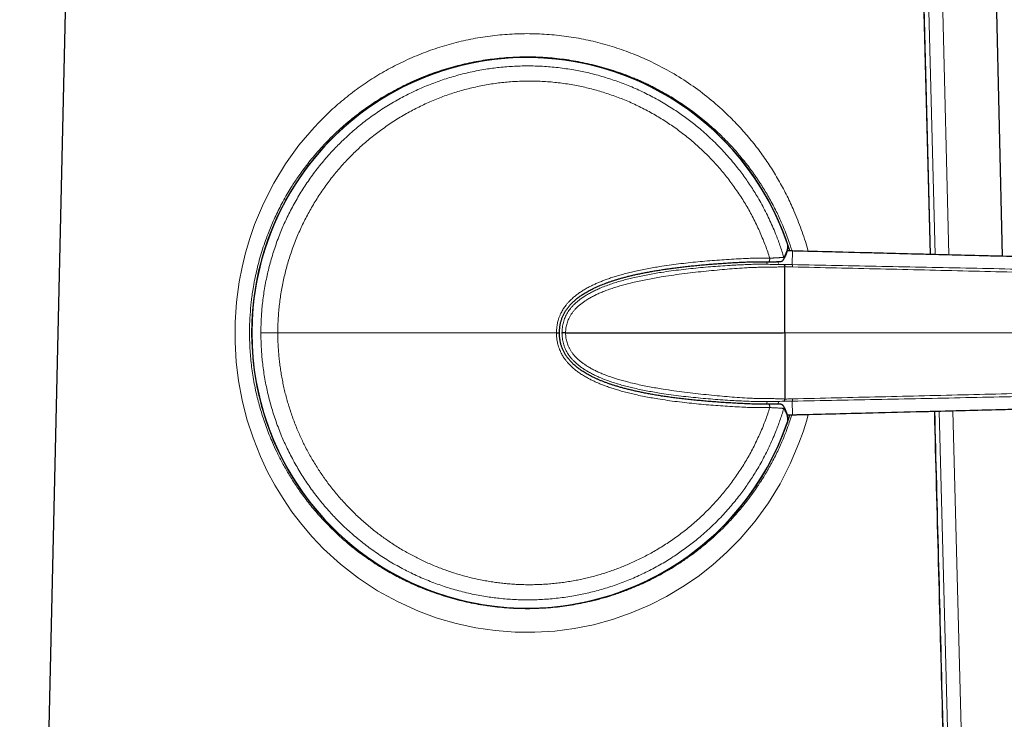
# Model space of a CAD drawing. Header units: millimetres. Extents: x 8 to 834, y 12 to 760.
# Tile 62 of 65: x 580 to 640, y 551 to 594. Entities that reach past the tile are written whole.
import ezdxf

# ---------------------------------------------------------------- set-up
doc = ezdxf.new("R2010")
doc.units = ezdxf.units.MM

msp = doc.modelspace()

# ---------------------------------------------------------------- linework, layer by layer
at = {"color": 7, "linetype": 'Continuous', "lineweight": 30}
for p, q in [((583.83, 635.3), (580.132, 472.7)), ((639.928, 579.474), (638.971, 621.317)), ((627.071, 579.801), (626.831, 579.806)), ((627.07, 579.801), (627.071, 579.801)), ((627.149, 579.799), (627.071, 579.801)), ((613.102, 574.818), (613.125, 574.818)), ((613.341, 574.818), (626.59, 574.818)), ((626.831, 569.83), (627.071, 569.835)), ((627.071, 569.835), (627.07, 569.835)), ((627.071, 569.834), (627.149, 569.836))]:
    msp.add_line(p, q, dxfattribs=at)
at = {"color": 252, "linetype": 'Continuous', "lineweight": 0}
for p, q in [((635.824, 579.579), (634.8, 619.187)), ((635.646, 619.209), (636.667, 579.557)), ((626.849, 580.224), (626.849, 580.225)), ((627.07, 579.801), (626.831, 579.806)), ((627.148, 579.799), (627.07, 579.801)), ((627.131, 578.97), (627.148, 579.799)), ((627.148, 579.799), (627.149, 579.799)), ((625.613, 579.011), (625.574, 579.146)), ((626.265, 579.151), (626.297, 579.032)), ((626.59, 574.818), (626.691, 574.818)), ((626.691, 574.818), (675.857, 574.818)), ((625.575, 570.489), (625.614, 570.624)), ((626.297, 570.604), (626.264, 570.484)), ((627.131, 570.665), (627.148, 569.837)), ((626.831, 569.83), (627.07, 569.835)), ((627.07, 569.835), (627.148, 569.837)), ((627.149, 569.836), (627.148, 569.837)), ((638.25, 485.733), (636.07, 570.063)), ((636.91, 570.084), (639.081, 485.754)), ((626.849, 569.411), (626.849, 569.411))]:
    msp.add_line(p, q, dxfattribs=at)
at = {"color": 252, "linetype": 'Continuous', "lineweight": 0, "flags": 128}
for points in [[(635.526, 579.587), (635.075, 596.633), (634.476, 619.122)], [(628.111, 569.861), (628.014, 569.504), (627.794, 568.803), (627.543, 568.104), (627.013, 566.851), (626.393, 565.644), (625.68, 564.483), (624.869, 563.367), (623.957, 562.298), (623.148, 561.473), (622.295, 560.709), (621.399, 560.005), (620.459, 559.362), (619.474, 558.78), (618.446, 558.258), (617.331, 557.781), (616.194, 557.385), (615.039, 557.069), (613.868, 556.834), (612.681, 556.68), (611.481, 556.607), (610.268, 556.615), (609.064, 556.706), (607.873, 556.879), (606.695, 557.134), (605.534, 557.471), (604.391, 557.89), (603.111, 558.47), (601.9, 559.137), (600.748, 559.896), (599.656, 560.748), (598.624, 561.692), (597.932, 562.414), (597.29, 563.161), (596.696, 563.935), (596.151, 564.735), (595.651, 565.561), (595.196, 566.413), (594.785, 567.291), (594.332, 568.428), (593.96, 569.574), (593.667, 570.729), (593.45, 571.893), (593.307, 573.066), (593.237, 574.249), (593.243, 575.461), (593.328, 576.683), (593.494, 577.913), (593.665, 578.811), (593.877, 579.693), (594.131, 580.561), (594.427, 581.414), (594.96, 582.689), (595.584, 583.916), (596.304, 585.096), (597.123, 586.229), (598.046, 587.314), (598.046, 587.314)], [(625.764, 579.362), (625.764, 579.334), (625.763, 579.306), (625.76, 579.279), (625.756, 579.253), (625.751, 579.229), (625.745, 579.207), (625.738, 579.189), (625.731, 579.173), (625.722, 579.161), (625.714, 579.152), (625.704, 579.147), (625.698, 579.146)], [(595.835, 574.818), (595.766, 574.818), (595.698, 574.818), (595.63, 574.818), (595.565, 574.818), (595.5, 574.818), (595.438, 574.818), (595.377, 574.818), (595.319, 574.818), (595.263, 574.818), (595.209, 574.818), (595.158, 574.818), (595.111, 574.818), (595.066, 574.818), (595.024, 574.818), (594.986, 574.818), (594.951, 574.818), (594.919, 574.818), (594.892, 574.818), (594.868, 574.818), (594.847, 574.818), (594.831, 574.818), (594.819, 574.818), (594.81, 574.818), (594.806, 574.818)], [(625.764, 570.274), (625.764, 570.302), (625.763, 570.33), (625.76, 570.357), (625.756, 570.383), (625.751, 570.406), (625.745, 570.428), (625.738, 570.447), (625.731, 570.463), (625.722, 570.475), (625.714, 570.484), (625.704, 570.488), (625.698, 570.489)]]:
    msp.add_lwpolyline(points, dxfattribs=at)
at = {"color": 7, "linetype": 'Continuous', "lineweight": 30, "flags": 128}
for points in [[(635.553, 579.586), (635.072, 597.794), (634.505, 619.123)], [(626.859, 580.174), (626.856, 580.196), (626.849, 580.224)], [(626.589, 579.258), (626.589, 579.257), (626.587, 579.255)], [(626.589, 570.378), (626.589, 570.379), (626.587, 570.38)], [(626.849, 569.411), (626.856, 569.44), (626.859, 569.462)]]:
    msp.add_lwpolyline(points, dxfattribs=at)
at = {"color": 252, "linetype": 'Continuous', "lineweight": 0}
for centre, radius, start, end in [((610.998, 574.818), 16.755, 17.30951, 270), ((610.998, 574.818), 16.747, 18.83492, 341.16508), ((626.421, 579.366), 0.2, 327.02142, 16.48822), ((626.421, 570.269), 0.2, 343.51178, 32.99857), ((610.998, 574.818), 16.755, 270, 342.6906)]:
    msp.add_arc(centre, radius, start, end, dxfattribs=at)
at = {"color": 7, "linetype": 'Continuous', "lineweight": 30}
for radius, start, end in [(16.75, 17.31507, 225), (16.747, 18.83506, 180), (16.747, 180, 341.16494), (16.75, 225, 342.68411)]:
    msp.add_arc((610.998, 574.818), radius, start, end, dxfattribs=at)
at = {"color": 252, "linetype": 'Continuous', "lineweight": 0}
for points, knots in [([(598.046, 587.314), (598.313, 587.594), (598.844, 588.151), (599.704, 588.918), (600.606, 589.627), (601.553, 590.274), (602.545, 590.86), (603.593, 591.39), (604.689, 591.858), (605.825, 592.253), (606.98, 592.567), (608.152, 592.801), (609.34, 592.953), (610.541, 593.025), (611.748, 593.015), (612.951, 592.922), (614.14, 592.749), (615.314, 592.493), (616.471, 592.156), (617.668, 591.716), (618.885, 591.164), (620.104, 590.491), (621.26, 589.728), (622.353, 588.872), (623.285, 588.017), (624.07, 587.197), (624.718, 586.44), (625.317, 585.655), (625.867, 584.844), (626.371, 584.006), (626.828, 583.141), (627.276, 582.177), (627.689, 581.112), (627.972, 580.283), (628.083, 579.831), (628.097, 579.775)], [0, 0, 0, 0, 0.031403, 0.062469, 0.093299, 0.124001, 0.154681, 0.185449, 0.21731, 0.248696, 0.279744, 0.310592, 0.341383, 0.37226, 0.403374, 0.434347, 0.465286, 0.496335, 0.527638, 0.559335, 0.596477, 0.633333, 0.670315, 0.70761, 0.745405, 0.772763, 0.799729, 0.826371, 0.85276, 0.878968, 0.90507, 0.931142, 0.963675, 0.995529, 1, 1, 1, 1]), ([(627.12, 579.8), (627.09, 579.897), (627.011, 580.149), (626.869, 580.552), (626.695, 581.01), (626.464, 581.564), (626.157, 582.226), (625.767, 582.968), (625.459, 583.487), (625.273, 583.783), (625.212, 583.877), (625.15, 583.973), (625.087, 584.068), (625.023, 584.164), (624.955, 584.265), (624.867, 584.392), (624.76, 584.543), (624.629, 584.725), (624.478, 584.927), (624.298, 585.16), (624.087, 585.423), (623.843, 585.715), (623.564, 586.032), (623.247, 586.374), (622.76, 586.871), (622.105, 587.476), (621.286, 588.142), (620.477, 588.721), (619.834, 589.128), (619.364, 589.401), (619.065, 589.567), (618.771, 589.722), (618.482, 589.867), (618.199, 590.003), (617.922, 590.13), (617.651, 590.249), (617.103, 590.477), (616.266, 590.783), (615.123, 591.112), (613.975, 591.357), (612.827, 591.521), (611.687, 591.606), (610.559, 591.614), (609.438, 591.547), (608.317, 591.407), (607.382, 591.225), (606.634, 591.039), (606.07, 590.879), (605.507, 590.697), (604.946, 590.494), (604.388, 590.27), (603.869, 590.039), (603.386, 589.805), (602.933, 589.569), (602.475, 589.312), (602.011, 589.033), (601.544, 588.73), (601.118, 588.434), (600.69, 588.116), (600.24, 587.761), (599.713, 587.311), (599.134, 586.774), (598.75, 586.369), (598.547, 586.155)], [0, 0, 0, 0, 0.008542, 0.022161, 0.035977, 0.049991, 0.073056, 0.098094, 0.121764, 0.124978, 0.128218, 0.131484, 0.134776, 0.138095, 0.141441, 0.145347, 0.151459, 0.157491, 0.164764, 0.173278, 0.183032, 0.194025, 0.206258, 0.21973, 0.23444, 0.266616, 0.296967, 0.325497, 0.352213, 0.362214, 0.371937, 0.381382, 0.390549, 0.399439, 0.408052, 0.416389, 0.424452, 0.458136, 0.491186, 0.523646, 0.555563, 0.586985, 0.617965, 0.648436, 0.679518, 0.711261, 0.727397, 0.743715, 0.760219, 0.776916, 0.793809, 0.810903, 0.824897, 0.839367, 0.854315, 0.869743, 0.885654, 0.902048, 0.914418, 0.931608, 0.9516, 0.974396, 1, 1, 1, 1]), ([(626.613, 579.423), (626.576, 579.543), (626.504, 579.784), (626.384, 580.142), (626.256, 580.497), (626.106, 580.885), (625.931, 581.305), (625.726, 581.754), (625.509, 582.198), (625.277, 582.635), (625.047, 583.041), (624.818, 583.417), (624.595, 583.765), (624.363, 584.107), (624.122, 584.443), (623.863, 584.786), (623.582, 585.137), (623.275, 585.5), (622.951, 585.86), (622.61, 586.217), (622.259, 586.563), (621.897, 586.898), (621.545, 587.205), (621.206, 587.484), (620.881, 587.738), (620.55, 587.984), (620.212, 588.221), (619.854, 588.46), (619.474, 588.698), (619.07, 588.936), (618.655, 589.163), (618.231, 589.38), (617.801, 589.585), (617.372, 589.774), (616.945, 589.947), (616.522, 590.106), (616.09, 590.253), (615.652, 590.39), (615.206, 590.515), (614.775, 590.623), (614.357, 590.715), (613.933, 590.798), (613.484, 590.873), (613.01, 590.938), (612.534, 590.989), (612.066, 591.025), (611.604, 591.048), (611.15, 591.057), (610.692, 591.054), (610.231, 591.037), (609.767, 591.007), (609.322, 590.966), (608.896, 590.915), (608.466, 590.852), (608.016, 590.773), (607.547, 590.677), (607.08, 590.567), (606.625, 590.446), (606.181, 590.313), (605.749, 590.171), (605.317, 590.015), (604.887, 589.846), (604.458, 589.663), (604.051, 589.476), (603.665, 589.285), (603.28, 589.083), (602.882, 588.859), (602.472, 588.612), (602.069, 588.354), (601.68, 588.088), (601.306, 587.816), (600.946, 587.538), (600.591, 587.248), (600.242, 586.946), (599.899, 586.631), (599.577, 586.319), (599.277, 586.012), (598.982, 585.693), (598.681, 585.35), (598.376, 584.982), (598.083, 584.605), (597.805, 584.226), (597.543, 583.845), (597.296, 583.464), (597.058, 583.073), (596.829, 582.673), (596.61, 582.263), (596.411, 581.863), (596.23, 581.473), (596.057, 581.076), (595.888, 580.653), (595.723, 580.206), (595.571, 579.754), (595.435, 579.305), (595.314, 578.86), (595.208, 578.42), (595.113, 577.973), (595.03, 577.52), (594.959, 577.062), (594.904, 576.62), (594.862, 576.193), (594.831, 575.76), (594.81, 575.301), (594.807, 574.979), (594.806, 574.818)], [0, 0, 0, 0, 0.008126, 0.016253, 0.024381, 0.032507, 0.043146, 0.053793, 0.064442, 0.075089, 0.085728, 0.094634, 0.103543, 0.112455, 0.121365, 0.13027, 0.140335, 0.150399, 0.161036, 0.171681, 0.182328, 0.192972, 0.203609, 0.212512, 0.221419, 0.230327, 0.239234, 0.248136, 0.258196, 0.268255, 0.278543, 0.288836, 0.299128, 0.309417, 0.319192, 0.328968, 0.338743, 0.348741, 0.35874, 0.368738, 0.377593, 0.386447, 0.396779, 0.407115, 0.417452, 0.427783, 0.4376, 0.447419, 0.457236, 0.467277, 0.477321, 0.487362, 0.496257, 0.505151, 0.5155, 0.525853, 0.536207, 0.546556, 0.556389, 0.566225, 0.576059, 0.586119, 0.596181, 0.606242, 0.615154, 0.624066, 0.634395, 0.64473, 0.655064, 0.665394, 0.675209, 0.685027, 0.694842, 0.704884, 0.714929, 0.724971, 0.733866, 0.742762, 0.753066, 0.763375, 0.773683, 0.783987, 0.793778, 0.803571, 0.813362, 0.82338, 0.833399, 0.843416, 0.85229, 0.861164, 0.871435, 0.881711, 0.891987, 0.902258, 0.912018, 0.92178, 0.93154, 0.941525, 0.951512, 0.961498, 0.970343, 0.979189, 0.989594, 1, 1, 1, 1]), ([(595.835, 574.818), (595.837, 574.97), (595.839, 575.274), (595.861, 575.719), (595.893, 576.152), (595.936, 576.573), (595.991, 576.993), (596.058, 577.412), (596.137, 577.83), (596.228, 578.245), (596.329, 578.654), (596.443, 579.067), (596.572, 579.485), (596.715, 579.906), (596.87, 580.324), (597.035, 580.73), (597.208, 581.124), (597.39, 581.508), (597.581, 581.886), (597.783, 582.259), (597.996, 582.628), (598.219, 582.989), (598.45, 583.343), (598.695, 583.695), (598.954, 584.047), (599.228, 584.397), (599.512, 584.74), (599.801, 585.069), (600.095, 585.385), (600.392, 585.687), (600.698, 585.982), (601.012, 586.268), (601.335, 586.547), (601.665, 586.815), (602, 587.074), (602.347, 587.326), (602.707, 587.574), (603.082, 587.815), (603.463, 588.045), (603.845, 588.261), (604.227, 588.463), (604.608, 588.651), (604.994, 588.829), (605.386, 588.997), (605.784, 589.153), (606.185, 589.299), (606.587, 589.432), (606.999, 589.556), (607.422, 589.67), (607.857, 589.774), (608.295, 589.865), (608.728, 589.942), (609.155, 590.005), (609.577, 590.055), (610, 590.093), (610.425, 590.12), (610.852, 590.134), (611.278, 590.137), (611.701, 590.127), (612.13, 590.105), (612.568, 590.07), (613.012, 590.021), (613.455, 589.96), (613.888, 589.886), (614.31, 589.802), (614.722, 589.708), (615.131, 589.602), (615.538, 589.485), (615.942, 589.356), (616.342, 589.217), (616.736, 589.067), (617.131, 588.904), (617.53, 588.727), (617.93, 588.535), (618.325, 588.331), (618.707, 588.12), (619.076, 587.902), (619.433, 587.678), (619.783, 587.444), (620.127, 587.201), (620.464, 586.949), (620.794, 586.687), (621.118, 586.417), (621.438, 586.133), (621.756, 585.835), (622.071, 585.523), (622.376, 585.203), (622.667, 584.879), (622.945, 584.552), (623.209, 584.223), (623.465, 583.887), (623.711, 583.544), (623.947, 583.195), (624.174, 582.839), (624.391, 582.477), (624.602, 582.103), (624.805, 581.717), (625, 581.318), (625.184, 580.914), (625.351, 580.517), (625.502, 580.128), (625.64, 579.747), (625.722, 579.49), (625.764, 579.362)], [0, 0, 0, 0, 0.010482, 0.020964, 0.03068, 0.040399, 0.050119, 0.059834, 0.069629, 0.079424, 0.089064, 0.098703, 0.108931, 0.119163, 0.129395, 0.139622, 0.149357, 0.159096, 0.168834, 0.178569, 0.18838, 0.198192, 0.207853, 0.217515, 0.227747, 0.237983, 0.248219, 0.258451, 0.26821, 0.277972, 0.287734, 0.297493, 0.307327, 0.317162, 0.326848, 0.336534, 0.346786, 0.357042, 0.367299, 0.377551, 0.387342, 0.397137, 0.406931, 0.416722, 0.426591, 0.436459, 0.446177, 0.455895, 0.466191, 0.476492, 0.486792, 0.497088, 0.506875, 0.516666, 0.526456, 0.536243, 0.54611, 0.555977, 0.565687, 0.575398, 0.585705, 0.596016, 0.606327, 0.616634, 0.626366, 0.636102, 0.645838, 0.65557, 0.665379, 0.675189, 0.684847, 0.694506, 0.704735, 0.714968, 0.725201, 0.735429, 0.745124, 0.754822, 0.764521, 0.774215, 0.78391, 0.793609, 0.803307, 0.813002, 0.823182, 0.833366, 0.843549, 0.853729, 0.863428, 0.873131, 0.882833, 0.892532, 0.902231, 0.911934, 0.921636, 0.931335, 0.941525, 0.951718, 0.961912, 0.972102, 0.981401, 0.990701, 1, 1, 1, 1]), ([(598.547, 586.155), (598.416, 586.01), (598.163, 585.73), (597.817, 585.311), (597.51, 584.918), (597.241, 584.553), (597.008, 584.218), (596.807, 583.915), (596.602, 583.592), (596.38, 583.223), (596.142, 582.799), (595.914, 582.366), (595.706, 581.94), (595.517, 581.523), (595.345, 581.115), (595.102, 580.495), (594.816, 579.653), (594.53, 578.578), (594.337, 577.593), (594.214, 576.705), (594.144, 575.916), (594.111, 575.136), (594.115, 574.292), (594.168, 573.371), (594.287, 572.36), (594.437, 571.532), (594.584, 570.89), (594.701, 570.437), (594.832, 569.982), (594.978, 569.524), (595.139, 569.065), (595.317, 568.605), (595.525, 568.109), (595.774, 567.565), (596.079, 566.963), (596.435, 566.329), (596.834, 565.686), (597.213, 565.135), (597.55, 564.68), (597.839, 564.312), (598.138, 563.953), (598.447, 563.602), (598.766, 563.259), (599.301, 562.716), (600.069, 562.015), (601.096, 561.216), (601.937, 560.658), (602.564, 560.287), (602.971, 560.061), (603.375, 559.85), (603.778, 559.655), (604.192, 559.466), (604.84, 559.192), (605.736, 558.865), (606.877, 558.536), (608.024, 558.292), (609.171, 558.128), (610.309, 558.044), (611.441, 558.036), (612.571, 558.103), (613.705, 558.247), (614.689, 558.44), (615.519, 558.651), (616.199, 558.854), (616.876, 559.088), (617.536, 559.348), (618.147, 559.619), (618.713, 559.895), (619.249, 560.182), (619.79, 560.496), (620.334, 560.84), (620.836, 561.185), (621.343, 561.561), (621.873, 561.984), (622.307, 562.365), (622.612, 562.648), (622.777, 562.806), (622.944, 562.97), (623.113, 563.141), (623.284, 563.318), (623.579, 563.634), (623.963, 564.071), (624.396, 564.612), (624.739, 565.075), (625.004, 565.457), (625.201, 565.755), (625.338, 565.972), (625.449, 566.152), (625.55, 566.32), (625.658, 566.505), (625.762, 566.69), (625.863, 566.873), (625.996, 567.121), (626.155, 567.434), (626.335, 567.81), (626.5, 568.177), (626.65, 568.535), (626.866, 569.08), (627.009, 569.517), (627.112, 569.835)], [0, 0, 0, 0, 0.009945, 0.019126, 0.027543, 0.035196, 0.042083, 0.048206, 0.053564, 0.061389, 0.069837, 0.078003, 0.085888, 0.093493, 0.100819, 0.107866, 0.126438, 0.144525, 0.16216, 0.175109, 0.187839, 0.200364, 0.212701, 0.228508, 0.244954, 0.26207, 0.269618, 0.277298, 0.285109, 0.293054, 0.301135, 0.309353, 0.317709, 0.328161, 0.339542, 0.351855, 0.365099, 0.378091, 0.38607, 0.394052, 0.402036, 0.410023, 0.418013, 0.426005, 0.449126, 0.471142, 0.492063, 0.499986, 0.507743, 0.515334, 0.522761, 0.530024, 0.537901, 0.557609, 0.576933, 0.595904, 0.61455, 0.632904, 0.650948, 0.669041, 0.687448, 0.7062, 0.717632, 0.729204, 0.740924, 0.752797, 0.764226, 0.774026, 0.784159, 0.794627, 0.805432, 0.816575, 0.82539, 0.83748, 0.851041, 0.854837, 0.858733, 0.86273, 0.866829, 0.871028, 0.875329, 0.888981, 0.900799, 0.910781, 0.918495, 0.924582, 0.929042, 0.931646, 0.935347, 0.938993, 0.942583, 0.946118, 0.949597, 0.956867, 0.963882, 0.970643, 0.977152, 0.983407, 1, 1, 1, 1]), ([(626.613, 579.423), (626.627, 579.446), (626.656, 579.491), (626.695, 579.559), (626.729, 579.627), (626.759, 579.695), (626.785, 579.763), (626.807, 579.831), (626.824, 579.899), (626.841, 579.988), (626.853, 580.096), (626.85, 580.182), (626.849, 580.224)], [0, 0, 0, 0, 0.085175, 0.17035, 0.255526, 0.340705, 0.425884, 0.511066, 0.596248, 0.681431, 0.840714, 1, 1, 1, 1]), ([(612.792, 574.818), (612.794, 574.881), (612.797, 575.007), (612.812, 575.174), (612.834, 575.32), (612.859, 575.444), (612.893, 575.581), (612.94, 575.73), (613.002, 575.89), (613.069, 576.034), (613.137, 576.161), (613.204, 576.272), (613.274, 576.378), (613.356, 576.491), (613.454, 576.611), (613.568, 576.736), (613.678, 576.845), (613.783, 576.941), (613.905, 577.047), (614.059, 577.167), (614.259, 577.308), (614.48, 577.447), (614.708, 577.576), (614.927, 577.689), (615.14, 577.79), (615.358, 577.885), (615.583, 577.976), (615.824, 578.067), (616.084, 578.158), (616.361, 578.247), (616.664, 578.337), (616.992, 578.426), (617.342, 578.514), (617.711, 578.597), (618.096, 578.678), (618.502, 578.755), (618.967, 578.835), (619.491, 578.916), (620.073, 578.995), (620.656, 579.065), (621.24, 579.127), (621.824, 579.181), (622.409, 579.229), (622.995, 579.271), (623.583, 579.307), (624.107, 579.336), (624.568, 579.354), (624.967, 579.361), (625.366, 579.363), (625.631, 579.362), (625.764, 579.362)], [0, 0, 0, 0, 0.0124061, 0.0248071, 0.0331155, 0.0414165, 0.0497173, 0.0609989, 0.0722932, 0.0835755, 0.0922107, 0.1008463, 0.1091064, 0.1173663, 0.1285333, 0.1397101, 0.1508809, 0.159357, 0.1678332, 0.1829906, 0.1981501, 0.216519, 0.2348894, 0.2503172, 0.2657457, 0.2818748, 0.2980075, 0.314138, 0.3336015, 0.3530685, 0.3725334, 0.3969644, 0.4213959, 0.4451907, 0.473013, 0.500838, 0.5286613, 0.5684771, 0.6082975, 0.6481153, 0.6881123, 0.7281119, 0.7681099, 0.8085653, 0.8490224, 0.8894782, 0.917105, 0.9447355, 0.972369, 1, 1, 1, 1]), ([(625.764, 579.362), (625.787, 579.363), (625.832, 579.365), (625.899, 579.368), (625.964, 579.371), (626.036, 579.374), (626.112, 579.378), (626.191, 579.382), (626.266, 579.387), (626.334, 579.391), (626.396, 579.395), (626.45, 579.4), (626.497, 579.404), (626.537, 579.408), (626.569, 579.412), (626.592, 579.416), (626.608, 579.419), (626.611, 579.422), (626.613, 579.423)], [0, 0, 0, 0, 0.048151, 0.096301, 0.144905, 0.193508, 0.260193, 0.327294, 0.395717, 0.464604, 0.530299, 0.59687, 0.66389, 0.731836, 0.797703, 0.864019, 0.931762, 1, 1, 1, 1]), ([(678.007, 578.493), (672.324, 578.64), (663.8, 578.86), (652.435, 579.152), (643.959, 579.37), (636.927, 579.55), (631.34, 579.694), (628.546, 579.764), (627.148, 579.799), (627.148, 579.799)], [0, 0, 0, 0, 0.3352309, 0.5028463, 0.6704618, 0.8352301, 0.9176145, 0.9999988, 1, 1, 1, 1]), ([(613.125, 574.818), (613.126, 574.872), (613.128, 574.98), (613.144, 575.142), (613.169, 575.302), (613.205, 575.458), (613.252, 575.611), (613.311, 575.761), (613.38, 575.906), (613.459, 576.047), (613.548, 576.181), (613.645, 576.309), (613.75, 576.431), (613.875, 576.561), (614.021, 576.695), (614.189, 576.832), (614.364, 576.959), (614.545, 577.078), (614.75, 577.2), (614.98, 577.323), (615.234, 577.446), (615.515, 577.569), (615.823, 577.69), (616.158, 577.807), (616.497, 577.915), (616.838, 578.013), (617.181, 578.103), (617.547, 578.191), (617.935, 578.276), (618.345, 578.357), (618.756, 578.43), (619.23, 578.508), (619.766, 578.586), (620.365, 578.662), (620.963, 578.729), (621.561, 578.787), (622.157, 578.839), (622.752, 578.884), (623.304, 578.919), (623.812, 578.948), (624.276, 578.972), (624.743, 578.991), (625.213, 578.989), (625.681, 578.988), (626.151, 578.984), (626.466, 578.981), (626.624, 578.98)], [0, 0, 0, 0, 0.010441, 0.020905, 0.031304, 0.041613, 0.051891, 0.062227, 0.072625, 0.083044, 0.09344, 0.103809, 0.114195, 0.124632, 0.138706, 0.152772, 0.166814, 0.180868, 0.194931, 0.213344, 0.231713, 0.250018, 0.273263, 0.296485, 0.319707, 0.342951, 0.366228, 0.389532, 0.417023, 0.444529, 0.472034, 0.49952, 0.539498, 0.579485, 0.619468, 0.659427, 0.699359, 0.739278, 0.779169, 0.810576, 0.841927, 0.873734, 0.90535, 0.936862, 0.968396, 1, 1, 1, 1]), ([(626.692, 578.841), (626.583, 578.836), (626.364, 578.827), (626.034, 578.818), (625.702, 578.813), (625.369, 578.809), (625.037, 578.805), (624.706, 578.801), (624.287, 578.776), (623.773, 578.745), (623.165, 578.692), (622.541, 578.637), (621.9, 578.574), (621.243, 578.504), (620.586, 578.426), (619.929, 578.339), (619.351, 578.252), (618.855, 578.17), (618.438, 578.095), (618.023, 578.013), (617.61, 577.923), (617.229, 577.832), (616.88, 577.74), (616.562, 577.65), (616.248, 577.551), (615.937, 577.445), (615.651, 577.336), (615.39, 577.226), (615.154, 577.116), (614.922, 576.997), (614.713, 576.878), (614.526, 576.759), (614.362, 576.644), (614.204, 576.52), (614.06, 576.392), (613.929, 576.261), (613.813, 576.127), (613.708, 575.985), (613.614, 575.836), (613.538, 575.688), (613.478, 575.545), (613.431, 575.407), (613.393, 575.266), (613.367, 575.121), (613.347, 574.971), (613.343, 574.87), (613.341, 574.818)], [0, 0, 0, 0, 0.022757, 0.04546, 0.068235, 0.091048, 0.113876, 0.136524, 0.158901, 0.200908, 0.242892, 0.284853, 0.329778, 0.374676, 0.419558, 0.464404, 0.509167, 0.537611, 0.566042, 0.594435, 0.62276, 0.650996, 0.673109, 0.695155, 0.717129, 0.73903, 0.760865, 0.778206, 0.795541, 0.81285, 0.830066, 0.84349, 0.856803, 0.870053, 0.883233, 0.89508, 0.906737, 0.91835, 0.929995, 0.941562, 0.951121, 0.960656, 0.970252, 0.97999, 0.989782, 1, 1, 1, 1]), ([(626.624, 578.98), (626.708, 578.978), (626.877, 578.975), (627.046, 578.972), (627.131, 578.97)], [0, 0, 0, 0, 0.500128, 1, 1, 1, 1]), ([(627.149, 578.829), (627.073, 578.831), (626.92, 578.836), (626.768, 578.843), (626.691, 578.846)], [0, 0, 0, 0, 0.499889, 1, 1, 1, 1]), ([(627.131, 578.97), (627.132, 578.969), (627.134, 578.966), (627.138, 578.952), (627.141, 578.931), (627.144, 578.904), (627.147, 578.87), (627.148, 578.843), (627.149, 578.829)], [0, 0, 0, 0, 0.165418, 0.3323303, 0.5, 0.6676697, 0.834582, 1, 1, 1, 1]), ([(627.131, 578.97), (628.947, 578.934), (632.578, 578.862), (638.026, 578.751), (643.473, 578.641), (648.919, 578.532), (654.926, 578.411), (661.496, 578.279), (668.627, 578.136), (673.381, 578.04), (675.758, 577.992)], [0, 0, 0, 0, 0.112003, 0.224002, 0.335997, 0.447993, 0.559991, 0.706659, 0.853329, 1, 1, 1, 1]), ([(675.788, 577.571), (673.973, 577.619), (670.342, 577.717), (664.896, 577.865), (659.45, 578.014), (654.003, 578.164), (648.587, 578.309), (643.204, 578.448), (637.852, 578.58), (632.501, 578.708), (628.933, 578.789), (627.149, 578.829)], [0, 0, 0, 0, 0.1119912, 0.2239828, 0.3359774, 0.4479783, 0.5599865, 0.6699961, 0.7800044, 0.8900056, 1, 1, 1, 1]), ([(626.613, 570.213), (626.576, 570.092), (626.504, 569.851), (626.384, 569.494), (626.256, 569.139), (626.106, 568.751), (625.931, 568.331), (625.726, 567.881), (625.509, 567.437), (625.277, 567.001), (625.047, 566.595), (624.818, 566.219), (624.595, 565.871), (624.363, 565.529), (624.122, 565.193), (623.863, 564.849), (623.582, 564.498), (623.275, 564.136), (622.951, 563.775), (622.61, 563.419), (622.259, 563.073), (621.897, 562.737), (621.545, 562.431), (621.206, 562.152), (620.881, 561.897), (620.55, 561.652), (620.212, 561.414), (619.854, 561.176), (619.474, 560.938), (619.07, 560.7), (618.655, 560.472), (618.231, 560.255), (617.801, 560.05), (617.372, 559.862), (616.945, 559.688), (616.522, 559.53), (616.09, 559.382), (615.652, 559.246), (615.206, 559.121), (614.775, 559.013), (614.357, 558.92), (613.933, 558.837), (613.484, 558.762), (613.01, 558.697), (612.534, 558.646), (612.066, 558.61), (611.604, 558.588), (611.15, 558.578), (610.692, 558.582), (610.231, 558.598), (609.767, 558.628), (609.322, 558.669), (608.896, 558.721), (608.466, 558.784), (608.016, 558.862), (607.547, 558.958), (607.08, 559.068), (606.625, 559.19), (606.181, 559.322), (605.749, 559.465), (605.317, 559.62), (604.887, 559.789), (604.458, 559.972), (604.051, 560.16), (603.665, 560.35), (603.28, 560.553), (602.882, 560.776), (602.472, 561.023), (602.069, 561.282), (601.68, 561.547), (601.306, 561.82), (600.946, 562.097), (600.591, 562.387), (600.242, 562.69), (599.899, 563.004), (599.577, 563.316), (599.277, 563.624), (598.982, 563.942), (598.681, 564.285), (598.376, 564.653), (598.083, 565.031), (597.805, 565.41), (597.543, 565.79), (597.296, 566.171), (597.058, 566.562), (596.829, 566.963), (596.61, 567.373), (596.411, 567.773), (596.23, 568.162), (596.057, 568.56), (595.888, 568.982), (595.723, 569.43), (595.571, 569.882), (595.435, 570.331), (595.314, 570.776), (595.208, 571.216), (595.113, 571.663), (595.03, 572.115), (594.959, 572.573), (594.904, 573.016), (594.862, 573.442), (594.831, 573.876), (594.81, 574.335), (594.807, 574.657), (594.806, 574.818)], [0, 0, 0, 0, 0.008126, 0.016253, 0.024381, 0.032507, 0.043146, 0.053793, 0.064442, 0.075088, 0.085728, 0.094633, 0.103543, 0.112454, 0.121364, 0.13027, 0.140334, 0.150398, 0.161035, 0.17168, 0.182327, 0.192971, 0.203609, 0.212511, 0.221418, 0.230326, 0.239233, 0.248135, 0.258195, 0.268254, 0.278542, 0.288835, 0.299127, 0.309415, 0.31919, 0.328967, 0.338742, 0.348739, 0.358739, 0.368736, 0.377591, 0.386446, 0.396778, 0.407114, 0.41745, 0.427782, 0.437598, 0.447417, 0.457234, 0.467275, 0.477319, 0.48736, 0.496255, 0.505149, 0.515498, 0.525851, 0.536205, 0.546553, 0.556387, 0.566223, 0.576056, 0.586117, 0.596179, 0.606239, 0.615151, 0.624063, 0.634393, 0.644727, 0.655061, 0.665391, 0.675207, 0.685024, 0.69484, 0.704882, 0.714926, 0.724968, 0.733864, 0.742759, 0.753063, 0.763372, 0.77368, 0.783984, 0.793775, 0.803568, 0.813359, 0.823376, 0.833396, 0.843413, 0.852287, 0.861161, 0.871432, 0.881707, 0.891983, 0.902254, 0.912014, 0.921776, 0.931536, 0.941521, 0.951509, 0.961494, 0.970339, 0.979185, 0.989592, 1, 1, 1, 1]), ([(612.792, 574.818), (612.097, 574.818), (610.708, 574.818), (608.614, 574.818), (606.514, 574.818), (604.542, 574.818), (602.701, 574.818), (600.99, 574.818), (599.275, 574.818), (597.554, 574.818), (596.41, 574.818), (595.835, 574.818)], [0, 0, 0, 0, 0.123074, 0.246189, 0.369505, 0.493182, 0.593485, 0.694219, 0.795482, 0.897377, 1, 1, 1, 1]), ([(595.835, 574.818), (595.837, 574.666), (595.839, 574.361), (595.859, 573.94), (595.887, 573.554), (595.921, 573.203), (595.964, 572.847), (596.016, 572.486), (596.077, 572.119), (596.148, 571.755), (596.227, 571.396), (596.313, 571.043), (596.407, 570.697), (596.511, 570.344), (596.627, 569.984), (596.755, 569.619), (596.892, 569.257), (597.034, 568.91), (597.18, 568.576), (597.328, 568.256), (597.487, 567.934), (597.656, 567.61), (597.836, 567.285), (598.023, 566.964), (598.217, 566.651), (598.415, 566.347), (598.618, 566.05), (598.833, 565.751), (599.061, 565.45), (599.302, 565.148), (599.55, 564.851), (599.799, 564.57), (600.046, 564.302), (600.292, 564.049), (600.548, 563.796), (600.815, 563.546), (601.092, 563.297), (601.375, 563.056), (601.661, 562.824), (601.948, 562.601), (602.238, 562.388), (602.539, 562.176), (602.854, 561.966), (603.181, 561.76), (603.514, 561.561), (603.841, 561.377), (604.163, 561.205), (604.48, 561.046), (604.805, 560.892), (605.14, 560.743), (605.485, 560.599), (605.833, 560.464), (606.18, 560.339), (606.526, 560.224), (606.87, 560.118), (607.226, 560.017), (607.593, 559.923), (607.972, 559.837), (608.353, 559.76), (608.724, 559.695), (609.085, 559.641), (609.436, 559.596), (609.794, 559.56), (610.159, 559.531), (610.531, 559.511), (610.904, 559.501), (611.272, 559.499), (611.637, 559.507), (611.997, 559.523), (612.365, 559.548), (612.743, 559.583), (613.129, 559.63), (613.513, 559.686), (613.884, 559.749), (614.241, 559.82), (614.584, 559.896), (614.932, 559.981), (615.283, 560.076), (615.638, 560.182), (615.991, 560.296), (616.337, 560.417), (616.676, 560.545), (617.008, 560.68), (617.346, 560.825), (617.688, 560.983), (618.034, 561.153), (618.376, 561.332), (618.723, 561.525), (619.075, 561.733), (619.43, 561.956), (619.781, 562.19), (620.127, 562.434), (620.468, 562.689), (620.802, 562.954), (621.128, 563.228), (621.45, 563.513), (621.766, 563.81), (622.077, 564.119), (622.379, 564.436), (622.668, 564.757), (622.944, 565.082), (623.207, 565.41), (623.463, 565.746), (623.71, 566.091), (623.949, 566.444), (624.179, 566.805), (624.398, 567.171), (624.609, 567.546), (624.811, 567.931), (625.004, 568.326), (625.186, 568.725), (625.352, 569.12), (625.502, 569.508), (625.64, 569.889), (625.722, 570.145), (625.764, 570.274)], [0, 0, 0, 0, 0.010482, 0.020964, 0.029054, 0.037145, 0.045235, 0.05376, 0.062287, 0.070815, 0.079339, 0.087586, 0.095834, 0.104081, 0.112965, 0.121852, 0.130739, 0.139623, 0.147729, 0.155836, 0.163942, 0.172483, 0.181026, 0.189569, 0.19811, 0.206369, 0.214628, 0.222887, 0.231777, 0.240669, 0.249562, 0.258452, 0.266578, 0.274705, 0.282831, 0.291392, 0.299956, 0.30852, 0.317081, 0.325358, 0.333637, 0.341914, 0.350822, 0.359733, 0.368644, 0.377552, 0.385705, 0.393859, 0.402012, 0.410602, 0.419195, 0.427787, 0.436378, 0.444685, 0.452994, 0.461302, 0.470248, 0.479196, 0.488144, 0.49709, 0.505239, 0.513389, 0.521538, 0.530125, 0.538715, 0.547305, 0.555892, 0.564201, 0.572511, 0.580819, 0.589772, 0.598727, 0.607683, 0.616635, 0.624739, 0.632844, 0.640948, 0.649487, 0.658028, 0.666569, 0.675108, 0.683364, 0.691621, 0.699877, 0.708764, 0.717654, 0.726544, 0.735431, 0.74509, 0.75475, 0.764409, 0.774209, 0.784014, 0.793821, 0.803626, 0.813426, 0.8235, 0.833578, 0.843656, 0.85373, 0.863393, 0.873057, 0.882719, 0.892524, 0.902335, 0.912148, 0.921958, 0.931763, 0.941846, 0.951933, 0.962019, 0.972102, 0.981401, 0.990701, 1, 1, 1, 1]), ([(625.764, 570.274), (625.635, 570.273), (625.377, 570.272), (624.989, 570.274), (624.6, 570.28), (624.149, 570.297), (623.634, 570.325), (623.055, 570.36), (622.474, 570.401), (621.892, 570.448), (621.307, 570.502), (620.721, 570.563), (620.132, 570.633), (619.541, 570.712), (619.008, 570.794), (618.533, 570.875), (618.117, 570.953), (617.721, 571.036), (617.347, 571.121), (616.995, 571.209), (616.669, 571.297), (616.367, 571.387), (616.09, 571.476), (615.83, 571.566), (615.587, 571.657), (615.36, 571.749), (615.142, 571.845), (614.93, 571.945), (614.713, 572.057), (614.486, 572.185), (614.265, 572.324), (614.062, 572.466), (613.907, 572.587), (613.785, 572.692), (613.682, 572.787), (613.572, 572.895), (613.458, 573.02), (613.36, 573.14), (613.276, 573.255), (613.205, 573.361), (613.14, 573.47), (613.072, 573.594), (613.006, 573.736), (612.944, 573.896), (612.896, 574.046), (612.86, 574.187), (612.83, 574.334), (612.806, 574.503), (612.795, 574.67), (612.793, 574.776), (612.792, 574.818)], [0, 0, 0, 0, 0.026888, 0.053779, 0.080666, 0.10755, 0.147438, 0.187328, 0.227215, 0.267246, 0.307279, 0.347309, 0.387706, 0.428106, 0.468501, 0.497012, 0.525525, 0.554035, 0.578603, 0.60283, 0.627057, 0.646505, 0.665955, 0.685401, 0.701685, 0.71797, 0.734252, 0.749442, 0.76463, 0.782978, 0.801324, 0.816745, 0.832164, 0.840444, 0.848725, 0.859879, 0.871039, 0.882189, 0.89067, 0.899151, 0.907454, 0.915757, 0.927037, 0.93833, 0.94961, 0.958246, 0.966881, 0.979285, 0.991688, 1, 1, 1, 1]), ([(613.125, 574.818), (613.126, 574.764), (613.128, 574.655), (613.144, 574.494), (613.169, 574.334), (613.205, 574.177), (613.252, 574.024), (613.311, 573.875), (613.38, 573.729), (613.459, 573.589), (613.548, 573.454), (613.645, 573.326), (613.75, 573.204), (613.875, 573.075), (614.021, 572.94), (614.189, 572.803), (614.364, 572.676), (614.545, 572.557), (614.75, 572.435), (614.98, 572.312), (615.234, 572.19), (615.515, 572.067), (615.823, 571.946), (616.158, 571.828), (616.497, 571.721), (616.838, 571.622), (617.181, 571.532), (617.547, 571.444), (617.935, 571.359), (618.345, 571.279), (618.756, 571.205), (619.23, 571.128), (619.766, 571.05), (620.365, 570.973), (620.963, 570.907), (621.561, 570.848), (622.157, 570.797), (622.752, 570.752), (623.304, 570.716), (623.812, 570.687), (624.276, 570.663), (624.743, 570.645), (625.213, 570.647), (625.681, 570.648), (626.151, 570.651), (626.466, 570.654), (626.624, 570.656)], [0, 0, 0, 0, 0.010441, 0.020905, 0.031304, 0.041613, 0.051891, 0.062227, 0.072625, 0.083044, 0.09344, 0.103809, 0.114195, 0.124632, 0.138706, 0.152772, 0.166814, 0.180868, 0.194931, 0.213344, 0.231713, 0.250018, 0.273263, 0.296485, 0.319707, 0.342951, 0.366228, 0.389532, 0.417023, 0.444529, 0.472034, 0.49952, 0.539498, 0.579485, 0.619468, 0.659427, 0.699359, 0.739278, 0.779169, 0.810576, 0.841927, 0.873734, 0.90535, 0.936862, 0.968396, 1, 1, 1, 1]), ([(626.692, 570.795), (626.583, 570.799), (626.364, 570.808), (626.034, 570.817), (625.702, 570.823), (625.369, 570.827), (625.037, 570.83), (624.706, 570.834), (624.287, 570.86), (623.773, 570.891), (623.165, 570.943), (622.541, 570.999), (621.9, 571.061), (621.243, 571.132), (620.586, 571.209), (619.929, 571.297), (619.351, 571.383), (618.855, 571.466), (618.438, 571.541), (618.023, 571.622), (617.61, 571.712), (617.229, 571.803), (616.88, 571.895), (616.562, 571.986), (616.248, 572.084), (615.937, 572.191), (615.651, 572.3), (615.39, 572.41), (615.154, 572.519), (614.922, 572.638), (614.713, 572.758), (614.526, 572.876), (614.362, 572.992), (614.204, 573.116), (614.06, 573.244), (613.929, 573.375), (613.813, 573.509), (613.708, 573.651), (613.614, 573.8), (613.538, 573.947), (613.478, 574.09), (613.431, 574.228), (613.393, 574.37), (613.367, 574.515), (613.347, 574.665), (613.343, 574.766), (613.341, 574.818)], [0, 0, 0, 0, 0.022757, 0.04546, 0.068235, 0.091048, 0.113876, 0.136524, 0.158901, 0.200908, 0.242892, 0.284853, 0.329778, 0.374676, 0.419558, 0.464404, 0.509167, 0.537611, 0.566042, 0.594435, 0.62276, 0.650996, 0.673109, 0.695155, 0.717129, 0.73903, 0.760865, 0.778206, 0.795541, 0.81285, 0.830066, 0.84349, 0.856803, 0.870053, 0.883233, 0.89508, 0.906737, 0.91835, 0.929995, 0.941562, 0.951121, 0.960656, 0.970252, 0.97999, 0.989782, 1, 1, 1, 1]), ([(627.131, 570.665), (628.947, 570.701), (632.578, 570.773), (638.026, 570.885), (643.473, 570.994), (648.919, 571.104), (654.926, 571.224), (661.496, 571.356), (668.627, 571.5), (673.381, 571.595), (675.758, 571.643)], [0, 0, 0, 0, 0.112003, 0.224002, 0.335997, 0.447993, 0.559991, 0.706659, 0.853329, 1, 1, 1, 1]), ([(675.788, 572.065), (673.973, 572.016), (670.342, 571.918), (664.896, 571.77), (659.45, 571.621), (654.003, 571.472), (648.587, 571.326), (643.204, 571.188), (637.852, 571.056), (632.501, 570.927), (628.933, 570.847), (627.149, 570.806)], [0, 0, 0, 0, 0.1119912, 0.2239828, 0.3359774, 0.4479783, 0.5599865, 0.6699961, 0.7800044, 0.8900056, 1, 1, 1, 1]), ([(627.148, 569.837), (627.148, 569.837), (628.546, 569.871), (631.34, 569.942), (636.927, 570.085), (643.959, 570.266), (652.435, 570.483), (663.8, 570.776), (672.324, 570.996), (678.007, 571.142)], [0, 0, 0, 0, 0.000001, 0.082385, 0.164769, 0.329538, 0.497154, 0.664769, 1, 1, 1, 1]), ([(626.613, 570.213), (626.61, 570.214), (626.605, 570.217), (626.579, 570.222), (626.538, 570.228), (626.484, 570.233), (626.416, 570.239), (626.336, 570.244), (626.244, 570.25), (626.141, 570.256), (626.039, 570.261), (625.943, 570.266), (625.855, 570.27), (625.794, 570.273), (625.764, 570.274)], [0, 0, 0, 0, 0.089288, 0.178859, 0.268151, 0.357131, 0.446385, 0.535376, 0.625645, 0.716184, 0.806468, 0.870947, 0.935518, 1, 1, 1, 1]), ([(626.624, 570.656), (626.708, 570.657), (626.877, 570.66), (627.046, 570.664), (627.131, 570.665)], [0, 0, 0, 0, 0.500128, 1, 1, 1, 1]), ([(627.149, 570.806), (627.073, 570.804), (626.92, 570.8), (626.768, 570.793), (626.691, 570.789)], [0, 0, 0, 0, 0.499889, 1, 1, 1, 1]), ([(627.131, 570.665), (627.132, 570.667), (627.134, 570.67), (627.138, 570.684), (627.141, 570.704), (627.144, 570.732), (627.147, 570.765), (627.148, 570.793), (627.149, 570.806)], [0, 0, 0, 0, 0.165418, 0.33233, 0.5, 0.66767, 0.834582, 1, 1, 1, 1]), ([(626.849, 569.411), (626.85, 569.454), (626.853, 569.54), (626.841, 569.648), (626.824, 569.736), (626.807, 569.805), (626.785, 569.873), (626.759, 569.941), (626.729, 570.009), (626.695, 570.077), (626.656, 570.145), (626.627, 570.19), (626.613, 570.213)], [0, 0, 0, 0, 0.159284, 0.318569, 0.403744, 0.488919, 0.574095, 0.659272, 0.744453, 0.829634, 0.914817, 1, 1, 1, 1]), ([(637.972, 485.872), (637.689, 496.836), (637.121, 518.763), (636.389, 546.824), (635.939, 563.921), (635.777, 570.055)], [0, 0, 0, 0, 0.3907036, 0.7814073, 1, 1, 1, 1])]:
    msp.add_open_spline(points, degree=3, knots=knots, dxfattribs=at)
at = {"color": 7, "linetype": 'Continuous', "lineweight": 30}
for points, knots in [([(626.587, 579.255), (626.599, 579.273), (626.626, 579.314), (626.664, 579.377), (626.701, 579.445), (626.733, 579.514), (626.763, 579.582), (626.788, 579.65), (626.81, 579.718), (626.827, 579.786), (626.842, 579.854), (626.852, 579.921), (626.859, 579.989), (626.862, 580.056), (626.862, 580.118), (626.86, 580.157), (626.859, 580.174)], [0, 0, 0, 0, 0.061615, 0.1389943, 0.2156944, 0.2916769, 0.3669201, 0.4414223, 0.5152037, 0.5883061, 0.660792, 0.7327422, 0.8042526, 0.8754304, 0.94639, 1, 1, 1, 1]), ([(625.698, 579.146), (625.706, 579.146), (625.734, 579.146), (625.781, 579.146), (625.839, 579.146), (625.895, 579.146), (625.949, 579.146), (626.001, 579.146), (626.05, 579.147), (626.098, 579.147), (626.143, 579.148), (626.185, 579.149), (626.225, 579.15), (626.261, 579.151), (626.295, 579.152), (626.326, 579.154), (626.355, 579.156), (626.382, 579.157), (626.409, 579.16), (626.43, 579.163), (626.449, 579.166), (626.463, 579.169), (626.475, 579.173), (626.488, 579.177), (626.502, 579.183), (626.518, 579.191), (626.534, 579.201), (626.551, 579.213), (626.567, 579.229), (626.58, 579.244), (626.586, 579.254), (626.589, 579.258)], [0, 0, 0, 0, 0.018411, 0.064374, 0.110331, 0.15582, 0.201229, 0.246584, 0.291866, 0.337065, 0.382188, 0.427262, 0.472307, 0.517074, 0.561975, 0.607453, 0.653758, 0.701456, 0.751995, 0.810518, 0.840749, 0.860556, 0.877927, 0.893634, 0.908695, 0.923746, 0.93934, 0.955798, 0.973019, 0.990748, 1, 1, 1, 1]), ([(678.008, 578.493), (676.995, 578.52), (672, 578.649), (663.798, 578.86), (654.117, 579.109), (646.772, 579.298), (641.164, 579.442), (636.749, 579.555), (633.038, 579.65), (630.012, 579.727), (628.167, 579.774), (627.266, 579.796), (627.149, 579.799)], [0, 0, 0, 0, 0.059778, 0.29468, 0.483845, 0.630842, 0.727952, 0.81464, 0.891251, 0.94684, 0.993133, 1, 1, 1, 1]), ([(612.973, 574.928), (612.974, 574.951), (612.976, 575.005), (612.983, 575.087), (612.992, 575.177), (613.005, 575.265), (613.022, 575.354), (613.042, 575.442), (613.065, 575.53), (613.092, 575.617), (613.122, 575.703), (613.155, 575.788), (613.192, 575.872), (613.232, 575.955), (613.275, 576.035), (613.321, 576.115), (613.37, 576.193), (613.423, 576.271), (613.48, 576.348), (613.541, 576.424), (613.604, 576.499), (613.671, 576.573), (613.742, 576.646), (613.818, 576.719), (613.899, 576.792), (613.983, 576.865), (614.072, 576.936), (614.166, 577.007), (614.263, 577.077), (614.366, 577.146), (614.474, 577.215), (614.588, 577.284), (614.708, 577.353), (614.832, 577.42), (614.962, 577.487), (615.099, 577.553), (615.242, 577.619), (615.391, 577.684), (615.545, 577.748), (615.706, 577.81), (615.873, 577.872), (616.047, 577.933), (616.23, 577.993), (616.422, 578.054), (616.623, 578.113), (616.832, 578.172), (617.049, 578.23), (617.272, 578.286), (617.502, 578.34), (617.741, 578.393), (617.988, 578.445), (618.248, 578.496), (618.518, 578.547), (618.798, 578.596), (619.086, 578.643), (619.38, 578.688), (619.682, 578.731), (619.992, 578.773), (620.311, 578.813), (620.641, 578.851), (620.981, 578.888), (621.334, 578.923), (621.697, 578.957), (622.068, 578.989), (622.445, 579.018), (622.827, 579.046), (623.217, 579.071), (623.612, 579.095), (623.963, 579.114), (624.25, 579.128), (624.424, 579.137), (624.513, 579.139), (624.533, 579.14)], [0, 0, 0, 0, 0.005019, 0.011939, 0.018293, 0.025031, 0.031671, 0.03838, 0.045105, 0.051846, 0.058607, 0.065388, 0.072191, 0.079007, 0.085755, 0.092513, 0.099404, 0.106419, 0.113548, 0.120777, 0.12809, 0.135471, 0.142972, 0.150888, 0.159006, 0.167331, 0.175862, 0.184597, 0.19353, 0.202694, 0.212406, 0.222397, 0.232665, 0.243252, 0.254203, 0.265561, 0.277428, 0.289603, 0.302132, 0.315056, 0.328424, 0.342294, 0.356737, 0.371844, 0.387731, 0.404241, 0.421076, 0.438417, 0.456304, 0.474788, 0.493929, 0.513812, 0.534837, 0.556526, 0.578675, 0.601336, 0.624562, 0.648412, 0.672958, 0.698281, 0.724474, 0.751649, 0.779878, 0.808518, 0.837636, 0.867258, 0.897414, 0.928134, 0.959447, 0.97914, 0.995306, 1, 1, 1, 1]), ([(624.533, 579.14), (624.572, 579.141), (624.674, 579.144), (624.85, 579.147), (625.085, 579.147), (625.371, 579.147), (625.583, 579.146), (625.698, 579.146)], [0, 0, 0, 0, 0.101226, 0.262472, 0.453106, 0.703959, 1, 1, 1, 1]), ([(626.625, 578.98), (626.631, 578.977), (626.643, 578.971), (626.661, 578.943), (626.677, 578.902), (626.687, 578.863), (626.691, 578.843)], [0, 0, 0, 0, 0.247799, 0.498727, 0.750304, 1, 1, 1, 1]), ([(626.691, 574.818), (626.691, 574.958), (626.691, 575.24), (626.691, 575.658), (626.691, 576.071), (626.691, 576.474), (626.691, 576.864), (626.691, 577.24), (626.691, 577.597), (626.691, 577.933), (626.691, 578.258), (626.691, 578.567), (626.691, 578.751), (626.691, 578.842)], [0, 0, 0, 0, 0.089092, 0.178184, 0.267274, 0.356365, 0.445458, 0.53455, 0.623643, 0.712736, 0.801827, 0.900912, 1, 1, 1, 1]), ([(612.97, 574.817), (612.97, 574.842), (612.971, 574.879), (612.972, 574.916), (612.973, 574.928)], [0, 0, 0, 0, 0.671194, 1, 1, 1, 1]), ([(612.973, 574.7), (612.972, 574.72), (612.97, 574.759), (612.97, 574.798), (612.97, 574.817)], [0, 0, 0, 0, 0.511846, 1, 1, 1, 1]), ([(624.533, 570.496), (624.489, 570.497), (624.386, 570.501), (624.143, 570.513), (623.806, 570.53), (623.391, 570.553), (622.984, 570.579), (622.585, 570.607), (622.193, 570.637), (621.807, 570.669), (621.428, 570.703), (621.055, 570.74), (620.689, 570.779), (620.334, 570.82), (619.993, 570.862), (619.663, 570.907), (619.344, 570.953), (619.035, 571.001), (618.735, 571.051), (618.442, 571.103), (618.165, 571.155), (617.898, 571.209), (617.642, 571.264), (617.388, 571.322), (617.146, 571.381), (616.913, 571.441), (616.689, 571.503), (616.473, 571.566), (616.271, 571.629), (616.077, 571.692), (615.893, 571.756), (615.712, 571.823), (615.539, 571.89), (615.375, 571.958), (615.218, 572.027), (615.068, 572.097), (614.923, 572.168), (614.786, 572.24), (614.655, 572.312), (614.531, 572.385), (614.413, 572.459), (614.305, 572.53), (614.202, 572.602), (614.105, 572.674), (614.01, 572.749), (613.92, 572.824), (613.835, 572.901), (613.754, 572.978), (613.678, 573.055), (613.608, 573.132), (613.542, 573.21), (613.48, 573.288), (613.422, 573.367), (613.367, 573.447), (613.317, 573.528), (613.27, 573.609), (613.227, 573.69), (613.188, 573.772), (613.152, 573.856), (613.119, 573.942), (613.089, 574.028), (613.062, 574.116), (613.039, 574.205), (613.019, 574.294), (613.003, 574.384), (612.99, 574.474), (612.981, 574.565), (612.976, 574.64), (612.974, 574.686), (612.973, 574.7)], [0, 0, 0, 0, 0.010419, 0.024073, 0.056863, 0.089094, 0.120665, 0.151609, 0.181961, 0.211754, 0.24102, 0.269789, 0.298179, 0.325525, 0.351804, 0.37715, 0.401677, 0.425479, 0.448637, 0.471219, 0.493285, 0.512681, 0.533255, 0.552865, 0.571695, 0.589834, 0.607354, 0.624313, 0.640756, 0.655146, 0.670371, 0.68487, 0.698736, 0.712061, 0.724917, 0.737364, 0.749446, 0.76111, 0.772249, 0.78298, 0.793364, 0.803452, 0.812206, 0.821468, 0.830478, 0.839256, 0.8478, 0.856111, 0.864194, 0.872045, 0.879521, 0.886923, 0.894234, 0.901438, 0.90852, 0.915469, 0.922277, 0.928982, 0.935755, 0.942575, 0.949378, 0.956165, 0.962939, 0.9697, 0.976451, 0.983184, 0.989852, 0.996783, 1, 1, 1, 1]), ([(613.341, 574.818), (613.324, 574.818), (613.291, 574.818), (613.244, 574.818), (613.203, 574.818), (613.171, 574.818), (613.148, 574.818), (613.134, 574.818), (613.127, 574.818), (613.126, 574.818), (613.125, 574.818)], [0, 0, 0, 0, 0.153105, 0.306496, 0.454504, 0.592328, 0.716725, 0.826129, 0.920331, 1, 1, 1, 1]), ([(626.691, 574.818), (626.691, 574.677), (626.691, 574.396), (626.691, 573.977), (626.691, 573.565), (626.691, 573.162), (626.691, 572.771), (626.691, 572.396), (626.691, 572.039), (626.691, 571.702), (626.691, 571.378), (626.691, 571.069), (626.691, 570.885), (626.691, 570.793)], [0, 0, 0, 0, 0.089092, 0.178184, 0.267274, 0.356365, 0.445458, 0.53455, 0.623643, 0.712736, 0.801827, 0.900912, 1, 1, 1, 1]), ([(627.149, 569.837), (627.82, 569.853), (629.322, 569.891), (631.832, 569.954), (635.005, 570.035), (638.851, 570.134), (643.478, 570.253), (649.23, 570.401), (656.708, 570.593), (666.141, 570.836), (673.498, 571.026), (677.625, 571.132), (678.008, 571.142)], [0, 0, 0, 0, 0.039571, 0.088569, 0.147987, 0.226741, 0.315411, 0.42091, 0.566025, 0.756523, 0.977409, 1, 1, 1, 1]), ([(625.698, 570.49), (625.567, 570.489), (625.327, 570.488), (625.015, 570.488), (624.772, 570.49), (624.624, 570.492), (624.547, 570.495), (624.533, 570.496)], [0, 0, 0, 0, 0.336414, 0.619137, 0.803204, 0.963028, 1, 1, 1, 1]), ([(626.589, 570.378), (626.585, 570.383), (626.577, 570.395), (626.563, 570.411), (626.547, 570.425), (626.532, 570.436), (626.517, 570.445), (626.503, 570.453), (626.489, 570.458), (626.477, 570.462), (626.465, 570.466), (626.454, 570.469), (626.441, 570.471), (626.426, 570.473), (626.407, 570.476), (626.383, 570.478), (626.356, 570.48), (626.327, 570.482), (626.296, 570.483), (626.261, 570.484), (626.223, 570.486), (626.184, 570.486), (626.142, 570.487), (626.097, 570.488), (626.05, 570.489), (626, 570.489), (625.949, 570.489), (625.895, 570.49), (625.84, 570.49), (625.782, 570.49), (625.735, 570.49), (625.706, 570.489), (625.698, 570.489)], [0, 0, 0, 0, 0.014779, 0.031288, 0.047212, 0.062475, 0.077054, 0.091126, 0.105146, 0.119677, 0.135457, 0.153573, 0.175599, 0.204324, 0.246328, 0.297599, 0.34487, 0.389934, 0.437595, 0.483902, 0.529408, 0.574345, 0.619017, 0.66382, 0.708699, 0.753694, 0.798822, 0.844081, 0.889454, 0.934903, 0.980309, 1, 1, 1, 1]), ([(626.859, 569.462), (626.859, 569.473), (626.862, 569.506), (626.862, 569.562), (626.86, 569.629), (626.854, 569.696), (626.845, 569.763), (626.832, 569.83), (626.815, 569.897), (626.795, 569.964), (626.772, 570.03), (626.744, 570.097), (626.713, 570.164), (626.679, 570.231), (626.64, 570.298), (626.61, 570.348), (626.591, 570.375), (626.587, 570.38)], [0, 0, 0, 0, 0.035432, 0.106302, 0.177154, 0.248076, 0.319185, 0.390593, 0.462409, 0.534726, 0.607629, 0.681181, 0.755429, 0.830399, 0.906098, 0.982511, 1, 1, 1, 1]), ([(626.625, 570.656), (626.631, 570.659), (626.643, 570.664), (626.661, 570.693), (626.677, 570.734), (626.687, 570.773), (626.691, 570.792)], [0, 0, 0, 0, 0.247799, 0.498727, 0.7503043, 1, 1, 1, 1]), ([(637.995, 485.873), (637.847, 491.634), (637.483, 505.739), (636.909, 527.861), (636.327, 550.161), (635.96, 564.117), (635.804, 570.056)], [0, 0, 0, 0, 0.205313, 0.502651, 0.788358, 1, 1, 1, 1])]:
    msp.add_open_spline(points, degree=3, knots=knots, dxfattribs=at)
msp.add_open_spline([(612.792, 574.821), (612.817, 574.82), (612.865, 574.819), (612.924, 574.818), (612.964, 574.818), (612.967, 574.817), (612.969, 574.817)], degree=3, dxfattribs=at)

doc.saveas('drawing.dxf')
